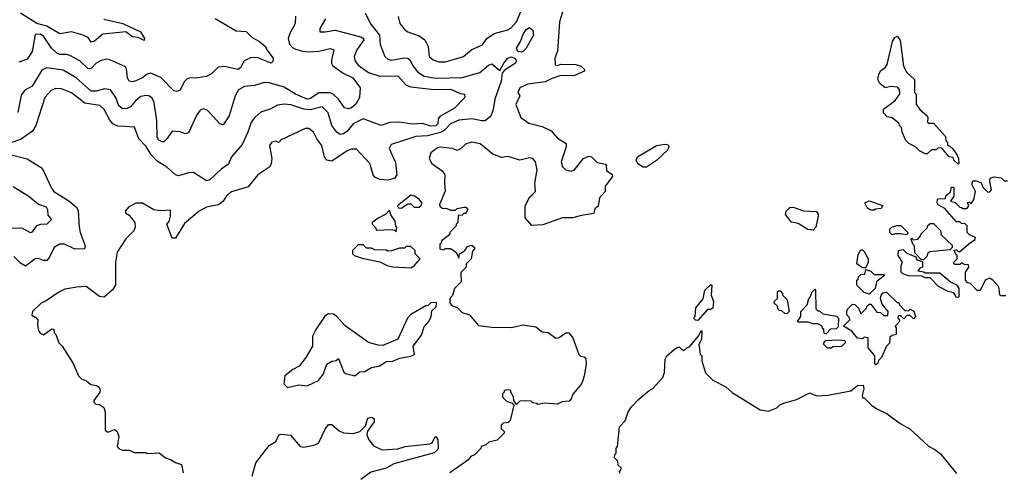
# Model space of a CAD drawing. Extents: x 2210602 to 2357277, y 510288 to 673808.
# Tile 103 of 256: x 2268990 to 2274966, y 571778 to 574529. Entities that reach past the tile are written whole.
import ezdxf

# ---------------------------------------------------------------- set-up
doc = ezdxf.new("R2010")
doc.units = 0

msp = doc.modelspace()

# ---------------------------------------------------------------- linework, layer by layer
at = {"layer": '0CON05XD'}
for points in [[(2271287, 574547), (2271297.5, 574505), (2271330, 574465), (2271345, 574454), (2271415, 574430), (2271450, 574405), (2271470, 574365), (2271476.2, 574305), (2271500, 574285), (2271535, 574271.4), (2271575, 574273.1), (2271684.5, 574305.5), (2271735, 574347.5), (2271800, 574375), (2271826.1, 574413.9), (2271870, 574445), (2271952.4, 574467.6), (2271975, 574480), (2272004.5, 574515), (2272043.9, 574606.1)], [(2270665, 574550), (2270663.1, 574505), (2270629.4, 574445), (2270620.6, 574415), (2270628.7, 574378.7), (2270645, 574359.2), (2270660.9, 574350.9), (2270705, 574336.4), (2270747.7, 574332.3), (2270805, 574337.1), (2270874, 574354), (2270895.8, 574345.8), (2270882.7, 574282.7), (2270882.5, 574262.5), (2270889.5, 574249.5), (2270953.4, 574203.4), (2271013.1, 574175), (2271056, 574115), (2271052.9, 574055), (2271029.4, 574015), (2271005, 573993.3), (2270985, 573986.7), (2270962.1, 573992.1), (2270925, 574044.4), (2270895, 574074.3), (2270875, 574083.5), (2270805, 574084.4), (2270755, 574048.5), (2270735, 574045.3), (2270665, 574076.6), (2270595, 574119.2), (2270505, 574144.4), (2270475, 574146.9), (2270415, 574128.1), (2270355, 574121.4), (2270317.9, 574102.1), (2270297.1, 574065), (2270261.9, 573945), (2270225, 573888.8), (2270205, 573896.2), (2270145, 573962.5), (2270127.6, 573977.6), (2270105, 573986), (2270085, 573978.8), (2270065, 573950), (2270015, 573840), (2269996.1, 573833.9), (2269965, 573847.1), (2269915, 573850), (2269885, 573806.2), (2269865, 573786.7), (2269855, 573786.2), (2269835, 573796.2), (2269824.4, 573815), (2269823.1, 573913.1), (2269805.5, 574025.5), (2269795, 574051.2), (2269775, 574066), (2269755, 574068.6), (2269725, 574061.4), (2269695, 574037.5), (2269662.1, 573997.9), (2269641.7, 573988.3), (2269615, 573987.5), (2269592.5, 574005), (2269574.3, 574055), (2269541.9, 574101.9), (2269505, 574107.5), (2269455, 574094.4), (2269423.6, 574093.6), (2269334.1, 574174.1), (2269255, 574221.5), (2269155, 574235.8), (2269125, 574221.2), (2269067.1, 574125), (2269020.7, 574099.3), (2268999.3, 574070.7), (2268979.2, 573965)], [(2270176.1, 574536.1), (2270305, 574460.8), (2270365, 574456), (2270400.9, 574420.9), (2270446.1, 574396.1), (2270482.5, 574365), (2270490, 574345), (2270529.2, 574295), (2270526, 574274), (2270516.2, 574263.8), (2270435, 574296.2), (2270395, 574298.6), (2270352.4, 574277.6), (2270330, 574235), (2270315, 574225.8), (2270236.1, 574243.9), (2270195, 574240), (2270155, 574200), (2270125, 574182.5), (2270055, 574172.5), (2270025, 574174.2), (2270005, 574166), (2269988.9, 574151.1), (2269965, 574100), (2269945, 574091.2), (2269925, 574096.7), (2269847.7, 574177.7), (2269785.8, 574204.2), (2269765, 574198.1), (2269735, 574175.6), (2269695, 574156.9), (2269675, 574150), (2269655, 574153.8), (2269645.6, 574175.6), (2269639.2, 574229.2), (2269631.7, 574241.7), (2269537.5, 574285), (2269518.3, 574288.3), (2269485, 574280), (2269455, 574264.3), (2269425, 574231.4), (2269405, 574230), (2269355, 574278), (2269295, 574310.8), (2269275, 574317.1), (2269235, 574317.1), (2269215.5, 574325.5), (2269182.9, 574355), (2269135, 574427.5), (2269115, 574439.4), (2269085, 574438.8), (2269065.8, 574335.8), (2269035, 574288.8), (2268985, 574270)], [(2269502, 574532), (2269616.7, 574505), (2269723.9, 574453.9), (2269747.5, 574415), (2269745, 574402.5), (2269709.2, 574419.2), (2269675, 574424.3), (2269635, 574453.8), (2269575, 574448.1), (2269495, 574441.1), (2269445, 574398), (2269425, 574391.2), (2269405, 574420.8), (2269376.2, 574435), (2269305, 574454), (2269235, 574443.3), (2269155, 574489.3), (2269094.8, 574504.9), (2268995, 574568.4)], [(2271087.6, 574567.6), (2271121.9, 574501.9), (2271173.5, 574435), (2271177.4, 574377.4), (2271206, 574305), (2271225, 574289.2), (2271245, 574283.1), (2271325, 574296.5), (2271345, 574294.4), (2271358.6, 574285), (2271378.9, 574245), (2271405, 574211.4), (2271444.7, 574184.7), (2271515, 574173.9), (2271675, 574176.9), (2271783.4, 574206.6), (2271835, 574252.5), (2271855, 574260.8), (2271905, 574220), (2271927.5, 574265), (2271952.5, 574295), (2271975, 574303.3), (2271992.5, 574295), (2272002.5, 574285), (2272000, 574265), (2271931.2, 574218.8), (2271917.5, 574202.5), (2271911.9, 574155), (2271873.5, 574045), (2271863, 573983), (2271848.8, 573941.2), (2271815.5, 573914.5), (2271795, 573913.5), (2271735, 573926.7), (2271655, 573917.9), (2271605, 573895.6), (2271566.7, 573855), (2271545, 573841.9), (2271465, 573823.4), (2271395, 573818.5), (2271245, 573770), (2271232.2, 573745), (2271271.3, 573661.3), (2271280, 573585), (2271265, 573562.5), (2271225, 573552.9), (2271175, 573557.8), (2271145, 573572), (2271135.7, 573585), (2271114.4, 573655), (2271035, 573742), (2271005, 573742.5), (2270978.7, 573731.3), (2270885, 573668), (2270855, 573674), (2270840, 573695), (2270824.2, 573764.2), (2270794.2, 573804.2), (2270773.3, 573845), (2270745, 573867.5), (2270723.6, 573866.4), (2270573, 573797), (2270565, 573782.5), (2270545, 573790), (2270520, 573785), (2270507, 573763), (2270520, 573685), (2270517.5, 573655), (2270507.5, 573635), (2270436.2, 573585), (2270377.6, 573512.4), (2270275, 573482.5), (2270245, 573458.8), (2270224.5, 573425.5), (2270196.6, 573403.4), (2270125, 573390), (2270078.8, 573365), (2269989.7, 573290.3), (2269935, 573200), (2269915, 573200), (2269882.5, 573285), (2269897, 573303), (2269906.4, 573333.6), (2269905, 573370), (2269845, 573367.5), (2269803.6, 573373.6), (2269735, 573412.5), (2269695, 573412.5), (2269650.7, 573389.3), (2269633, 573367), (2269632.5, 573355), (2269655, 573340), (2269690, 573295), (2269691.7, 573268.3), (2269682.5, 573245), (2269635, 573197.5), (2269582, 573115), (2269571.2, 573055), (2269572.5, 572915), (2269553.9, 572886.1), (2269503, 572843), (2269475, 572846.7), (2269393.6, 572906.4), (2269336.4, 572903.6), (2269265, 572890), (2269227.7, 572872.3), (2269150.7, 572819.3), (2269120, 572805), (2269067.5, 572755), (2269063.3, 572733.3), (2269089.3, 572719.3), (2269100, 572705), (2269097.5, 572675), (2269105, 572640), (2269115, 572622.5), (2269135, 572612.5), (2269185, 572650), (2269198.3, 572648.3), (2269200, 572625), (2269210, 572615), (2269227.5, 572565), (2269247.5, 572545), (2269315, 572440), (2269347.5, 572365), (2269366.4, 572346.4), (2269395, 572333.3), (2269421.7, 572311.7), (2269456.4, 572306.4), (2269472.5, 572295), (2269479.3, 572279.3), (2269477.5, 572265), (2269440, 572215), (2269440, 572205), (2269451.7, 572191.7), (2269475, 572190), (2269501.7, 572171.7), (2269510, 572145), (2269510, 572035), (2269525, 572022.5), (2269565, 572037.5), (2269582.5, 572025), (2269592.5, 571995), (2269582.5, 571935), (2269595, 571920), (2269615, 571912.5), (2269655, 571912.5), (2269685, 571897.5), (2269755, 571897.5), (2269765, 571892.5), (2269836.4, 571896.4), (2269875, 571866.7), (2269905, 571856.7), (2269935, 571836.7), (2269972.5, 571825), (2269983.3, 571775)], [(2270846.5, 574533.5), (2270811.2, 574475), (2270812.5, 574455), (2270844, 574454), (2270905, 574465.7), (2271060, 574425), (2271076, 574415), (2271079.2, 574405), (2271035.5, 574344.5)], [(2272284.2, 574575), (2272265.6, 574515), (2272253.6, 574336.4), (2272237.5, 574295), (2272240, 574255), (2272255, 574250), (2272275, 574257.5), (2272366.1, 574256.1), (2272397.5, 574245), (2272417.5, 574225), (2272417.5, 574215), (2272353, 574187), (2272275, 574188.8), (2272215, 574169.2), (2272179.5, 574150.5), (2272075, 574135.7), (2272025, 574113.3), (2272013.8, 574085), (2272026.2, 574065), (2272002, 574012), (2272031.2, 573935), (2272080.2, 573900.2), (2272160.3, 573880.3), (2272215, 573852.5), (2272255, 573807.5), (2272307.5, 573775), (2272307.5, 573755), (2272276.2, 573665), (2272284.5, 573635), (2272305, 573615.6), (2272335, 573607.1), (2272355, 573613.8), (2272412.5, 573685), (2272445, 573700), (2272460, 573695), (2272495, 573660), (2272545, 573650), (2272550, 573645), (2272551.7, 573611.7), (2272586.7, 573586.7), (2272587.5, 573575), (2272543, 573517), (2272542.5, 573485), (2272510, 573445), (2272500, 573395), (2272481.7, 573378.3), (2272475, 573350), (2272400.7, 573339.3), (2272346.1, 573323.9), (2272285, 573323.3), (2272165, 573281.2), (2272098.3, 573278.3), (2272057.5, 573325), (2272057.5, 573395), (2272085, 573450), (2272100, 573465), (2272120, 573485), (2272117.5, 573535), (2272130, 573615), (2272121.2, 573665), (2272105, 573685.7), (2272085, 573688.6), (2272025, 573675.7), (2271955, 573697.1), (2271915, 573690), (2271861.9, 573711.9), (2271785, 573773.8), (2271735, 573783.8), (2271695, 573771.2), (2271665, 573743.3), (2271645, 573733.3), (2271615, 573746.2), (2271545, 573754), (2271525, 573750), (2271485, 573720), (2271476.2, 573685), (2271492, 573655), (2271555, 573610), (2271571.2, 573585), (2271568, 573535), (2271573.3, 573486.7), (2271537.5, 573405), (2271540, 573395), (2271555, 573382.5), (2271581.7, 573381.7), (2271605, 573370), (2271635, 573370), (2271645, 573380), (2271685, 573390), (2271698.3, 573388.3), (2271710, 573375), (2271695, 573350), (2271685, 573350), (2271675, 573340), (2271651.7, 573338.3), (2271650, 573295), (2271640, 573285), (2271640, 573275), (2271600, 573235), (2271598.3, 573221.7), (2271550, 573185), (2271550, 573175), (2271540, 573165), (2271540, 573135), (2271565, 573130), (2271572.5, 573137.5), (2271605, 573137.5), (2271640, 573115), (2271655, 573080), (2271660, 573105), (2271685, 573120), (2271700, 573135), (2271705, 573150), (2271735, 573157.5), (2271750, 573145), (2271750, 573135), (2271738.3, 573121.7), (2271730, 573075), (2271700, 573045), (2271700, 573025), (2271668.3, 572991.7), (2271670, 572935), (2271630, 572895), (2271617, 572853), (2271600, 572835), (2271600, 572805), (2271615, 572790), (2271645, 572780), (2271675, 572750), (2271720, 572735), (2271775, 572670), (2271855, 572660), (2271975, 572658.8), (2272045, 572673.3), (2272121.7, 572661.7), (2272161.7, 572631.7), (2272197, 572627), (2272245, 572594), (2272265, 572596.2), (2272305, 572626.2), (2272322.5, 572625), (2272346.2, 572595), (2272383, 572493), (2272393, 572483), (2272415, 572480), (2272427, 572467), (2272427.5, 572435), (2272416.4, 572363.6), (2272405, 572330), (2272393, 572307), (2272346.4, 572253.6), (2272337.5, 572225), (2272325, 572210), (2272283, 572207), (2272255, 572192.5), (2272175, 572197.5), (2272135, 572190), (2272127, 572197), (2272105, 572200), (2272095, 572210), (2272055, 572212.5), (2272025, 572210), (2272005, 572190), (2271990, 572215), (2271987, 572237), (2271970, 572265), (2271970, 572275), (2271955, 572280), (2271930, 572275), (2271930, 572265), (2271920, 572255), (2271920, 572235), (2271945, 572210), (2271978.3, 572198.3), (2271990, 572185), (2271967, 572093), (2271955, 572080), (2271925, 572076.7), (2271912.5, 572065), (2271912.5, 572045), (2271930, 572025), (2271930, 572015), (2271887, 571973), (2271838.3, 571961.7), (2271820, 571945), (2271790, 571935), (2271788.3, 571921.7), (2271748.3, 571881.7), (2271730, 571875), (2271709.3, 571850.7), (2271600, 571775)], [(2272035, 574330), (2272014.2, 574334.2), (2272005.7, 574355), (2272030.6, 574395), (2272047.3, 574445), (2272065, 574468.1), (2272085, 574480), (2272105, 574464.2), (2272109.5, 574435), (2272063.3, 574355), (2272045, 574334.3), (2272035, 574330)], [(2274685, 573650), (2274660, 573675), (2274655, 573690), (2274630, 573695), (2274587, 573747), (2274565, 573750), (2274551.7, 573738.3), (2274523, 573737), (2274497, 573713), (2274485, 573712.5), (2274451.7, 573731.7), (2274425.8, 573755.8), (2274386.4, 573776.4), (2274367.5, 573795), (2274346.7, 573845), (2274342.5, 573872.5), (2274330, 573885), (2274328.3, 573898.3), (2274285, 573932.5), (2274255, 573937.5), (2274233, 573963), (2274232.5, 573985), (2274303, 574037), (2274331.7, 574078.3), (2274330, 574105), (2274318.3, 574118.3), (2274275, 574122.5), (2274243.6, 574113.6), (2274210.5, 574140.5), (2274198.8, 574165), (2274203.8, 574195), (2274215, 574217.5), (2274241.7, 574238.3), (2274253.9, 574256.1), (2274287.5, 574395), (2274300.7, 574419.3), (2274315, 574427.5), (2274333, 574403), (2274353.3, 574245), (2274375, 574207.5), (2274420, 574165), (2274420, 574085), (2274430, 574075), (2274430, 574015), (2274453.6, 573983.6), (2274497.5, 573945), (2274502.5, 573935), (2274500, 573905), (2274505, 573900), (2274535, 573900), (2274608.3, 573818.3), (2274610, 573795), (2274620, 573785), (2274620, 573765), (2274635, 573760), (2274653, 573743), (2274680, 573705), (2274687.5, 573685), (2274690, 573655), (2274685, 573650)], [(2271035.5, 574344.5), (2271020, 574305), (2271025.5, 574275.5), (2271045, 574252.9), (2271107.6, 574207.6), (2271175.4, 574185.4), (2271285, 574187.8), (2271335, 574131.4), (2271365, 574119.4), (2271505, 574103.2), (2271605, 574106.8), (2271665, 574079.4), (2271690, 574075), (2271692.5, 574055), (2271629.8, 573990.2), (2271539.5, 573940.5), (2271530.4, 573925), (2271527.7, 573895), (2271516.2, 573883.8), (2271485, 573881.1), (2271435, 573897.9), (2271374, 573894), (2271295, 573906.4), (2271235, 573904.2), (2271185, 573886), (2271075, 573925.6), (2271015, 573895.5), (2270975, 573848.6), (2270955, 573834.3), (2270935, 573831.4), (2270914.3, 573845), (2270884.7, 573884.7), (2270862.3, 573962.3), (2270825, 573998.9), (2270755, 573979.6), (2270715, 573984.6), (2270635, 574011.5), (2270595, 574015.6), (2270555, 574009.2), (2270515, 573986), (2270454.3, 573965.7), (2270416.8, 573933.2), (2270395.8, 573905), (2270375.7, 573845), (2270340.2, 573769.8), (2270276.7, 573695), (2270255, 573647.5), (2270215, 573622), (2270145, 573556), (2270125, 573550), (2270045, 573599.2), (2270015, 573598), (2269955, 573578.8), (2269935.9, 573585.9), (2269882.4, 573632.4), (2269825, 573668.9), (2269790.6, 573705), (2269755, 573759.2), (2269714.3, 573805), (2269686.2, 573875), (2269628.7, 573878.7), (2269585, 573882.1), (2269555.8, 573895.8), (2269537.4, 573917.4), (2269502.4, 573982.4), (2269476.3, 574006.3), (2269385, 574021.5), (2269305, 574084.4), (2269245, 574108.1), (2269209.1, 574110.9), (2269181.7, 574098.3), (2269142.9, 574055), (2269088.1, 573885), (2269068.9, 573851.1), (2268998.6, 573801.4), (2268926.7, 573775)], [(2272795, 573632), (2272775, 573632), (2272742.2, 573652.2), (2272731.5, 573675), (2272739.4, 573695), (2272855, 573763.3), (2272908.3, 573771.7), (2272925, 573767.5), (2272930, 573755), (2272922, 573735), (2272855, 573672.2), (2272795, 573632)], [(2268925, 573712), (2269035, 573681.9), (2269127, 573627), (2269182.9, 573505), (2269197.5, 573485), (2269288, 573428), (2269337.3, 573387.3), (2269345.6, 573365), (2269350.6, 573269.4), (2269356.9, 573235), (2269388, 573155), (2269383.3, 573136.7), (2269325, 573134.5), (2269262.5, 573165), (2269232.5, 573165), (2269200, 573145), (2269172, 573085), (2269154.2, 573065.8), (2269135, 573065.8), (2269105, 573078), (2269085, 573076), (2269025, 573030), (2268995, 573048.8), (2268955, 573090)], [(2274975, 572850), (2274945, 572850), (2274938.3, 572858.3), (2274932.5, 572905), (2274896.4, 572946.4), (2274875, 572957.5), (2274850, 572945), (2274818.3, 572881.7), (2274801.7, 572881.7), (2274760, 572925), (2274745, 572930), (2274730, 572945), (2274730, 572995), (2274750, 573025), (2274748.3, 573038.3), (2274725, 573040), (2274705, 573050), (2274695, 573040), (2274665, 573040), (2274660, 573045), (2274660, 573055), (2274680, 573075), (2274680, 573095), (2274671.7, 573101.7), (2274661.7, 573128.3), (2274675, 573130), (2274685, 573120), (2274695, 573120), (2274760, 573175), (2274788.3, 573191.7), (2274790, 573205), (2274755, 573220), (2274740, 573235), (2274740, 573275), (2274728.3, 573288.3), (2274705, 573290), (2274695, 573300), (2274675, 573300), (2274605, 573380), (2274563.6, 573403.6), (2274557.5, 573415), (2274560, 573435), (2274565, 573440), (2274608.3, 573441.7), (2274611.7, 573458.3), (2274638.3, 573481.7), (2274645, 573510), (2274655, 573510), (2274660, 573505), (2274660, 573455), (2274640, 573425), (2274667, 573417), (2274695, 573390), (2274705, 573387.5), (2274715, 573380), (2274738.3, 573381.7), (2274750, 573395), (2274741.7, 573418.3), (2274755, 573420), (2274765, 573410), (2274780, 573435), (2274790, 573485), (2274768.3, 573528.3), (2274775, 573550), (2274795, 573550), (2274825, 573537.5), (2274835, 573510), (2274865, 573480), (2274878.3, 573481.7), (2274887.5, 573495), (2274877.5, 573545), (2274880, 573565), (2274905, 573572.5), (2274947, 573567), (2274965, 573550), (2274985, 573550)], [(2268950, 573515), (2269045, 573455.8), (2269105, 573407.5), (2269150.3, 573390.3), (2269158.6, 573375), (2269160.3, 573340.3), (2269182.5, 573315), (2269155, 573286.2), (2269115.8, 573284.2), (2269092.5, 573275), (2269065, 573237.5), (2269055, 573233.3), (2269005, 573261.4), (2268895, 573258.5)], [(2271305, 573382.5), (2271345, 573410), (2271365, 573410), (2271385, 573390), (2271415, 573390), (2271428.3, 573401.7), (2271430, 573415), (2271415, 573437.5), (2271386.7, 573456.7), (2271365, 573462.5), (2271283.6, 573396.4), (2271290, 573385), (2271305, 573382.5)], [(2273805, 573250), (2273773, 573253), (2273715, 573290), (2273675, 573297.5), (2273637.5, 573345), (2273642.5, 573365), (2273663.9, 573386.1), (2273685, 573390), (2273747, 573367), (2273825, 573362.5), (2273837, 573347), (2273836.7, 573335), (2273821.7, 573268.3), (2273805, 573250)], [(2274175, 573370), (2274155, 573370), (2274135, 573382.5), (2274120, 573415), (2274145, 573427.5), (2274228.3, 573398.3), (2274218.3, 573381.7), (2274183, 573377), (2274175, 573370)], [(2271275, 573240), (2271280, 573265), (2271273, 573273), (2271270, 573305), (2271243, 573343), (2271235, 573370), (2271213, 573347), (2271165, 573322.5), (2271130, 573295), (2271130, 573285), (2271150, 573265), (2271155, 573250), (2271245, 573252.5), (2271265, 573250), (2271275, 573240)], [(2274375, 573220), (2274335, 573227.5), (2274305, 573227.5), (2274285, 573220), (2274270, 573235), (2274270, 573255), (2274283, 573267), (2274313, 573277), (2274337, 573277), (2274380, 573235), (2274375, 573220)], [(2274475, 573070), (2274461.7, 573071.7), (2274421.7, 573111.7), (2274420, 573155), (2274410, 573165), (2274400, 573195), (2274405, 573200), (2274415, 573190), (2274440, 573195), (2274455, 573210), (2274460, 573225), (2274500, 573265), (2274500, 573275), (2274515, 573290), (2274535, 573290), (2274578.3, 573248.3), (2274581.7, 573221.7), (2274648.3, 573158.3), (2274650, 573145), (2274635, 573130), (2274513, 573117), (2274500.7, 573109.3), (2274495, 573090), (2274475, 573070)], [(2271365, 573020), (2271385, 573032.5), (2271420, 573075), (2271390, 573105), (2271390, 573125), (2271365, 573150), (2271335, 573150), (2271325, 573140), (2271295, 573140), (2271246.4, 573123.6), (2271225, 573122.5), (2271215, 573127.5), (2271145, 573130), (2271125, 573140), (2271095, 573140), (2271075, 573160), (2271045, 573160), (2271010, 573125), (2271010, 573105), (2271020, 573095), (2271068.3, 573078.3), (2271176.4, 573056.4), (2271220, 573035), (2271255, 573026.7), (2271365, 573020)], [(2274125, 573020), (2274105, 573020), (2274070, 573045), (2274078.3, 573101.7), (2274095, 573130), (2274105, 573130), (2274115, 573120), (2274140, 573075), (2274140, 573055), (2274125, 573020)], [(2274685, 572840), (2274671.7, 572841.7), (2274670, 572855), (2274658.3, 572868.3), (2274625, 572877.5), (2274567, 572907), (2274515, 572960), (2274485, 572960), (2274465, 572970), (2274385, 572972.5), (2274350, 572985), (2274340, 572995), (2274340, 573035), (2274347.5, 573055), (2274322.5, 573095), (2274323.6, 573126.4), (2274351.7, 573131.7), (2274375, 573110), (2274428.3, 573088.3), (2274435, 573070), (2274468.3, 573058.3), (2274470, 573025), (2274455, 573020), (2274441.7, 573001.7), (2274477, 572997), (2274485, 572990), (2274575, 572990), (2274640, 572935), (2274676.4, 572916.4), (2274690, 572895), (2274690, 572845), (2274685, 572840)], [(2274145, 572860), (2274115, 572870), (2274070, 572915), (2274070, 572945), (2274078.3, 572951.7), (2274080, 572965), (2274095, 572980), (2274118.3, 572981.7), (2274125, 573010), (2274155, 573000), (2274175, 572980), (2274235, 572980), (2274240, 572975), (2274190, 572935), (2274182.5, 572895), (2274145, 572860)], [(2273105, 572700), (2273091.7, 572701.7), (2273080, 572715), (2273090, 572725), (2273093, 572777), (2273138.3, 572831.7), (2273147.5, 572885), (2273185, 572920), (2273190, 572915), (2273187.5, 572855), (2273200, 572815), (2273196.7, 572775), (2273185, 572767.5), (2273163.6, 572766.4), (2273105, 572700)], [(2273645, 572740), (2273633, 572743), (2273615, 572760), (2273601.7, 572761.7), (2273591.7, 572771.7), (2273588.3, 572788.3), (2273570, 572805), (2273571.7, 572818.3), (2273590, 572835), (2273590, 572875), (2273595, 572880), (2273605, 572880), (2273620, 572865), (2273620, 572855), (2273647, 572827), (2273660, 572755), (2273645, 572740)], [(2273885, 572620), (2273871.7, 572621.7), (2273870, 572645), (2273861.7, 572651.7), (2273860, 572665), (2273835, 572680), (2273805, 572680), (2273775, 572690), (2273715, 572690), (2273710, 572695), (2273730, 572725), (2273730, 572755), (2273770, 572795), (2273780, 572835), (2273788.3, 572841.7), (2273800, 572875), (2273815, 572890), (2273820, 572885), (2273821.7, 572771.7), (2273835, 572760), (2273845, 572760), (2273865, 572740), (2273947, 572727), (2273960, 572715), (2273958.3, 572661.7), (2273945, 572650), (2273911.7, 572648.3), (2273885, 572620)], [(2274185, 572430), (2274180, 572435), (2274180, 572485), (2274140, 572535), (2274140, 572595), (2274115, 572600), (2274105, 572590), (2274075, 572592.5), (2274040, 572635), (2273990, 572665), (2274027.5, 572705), (2274027, 572717), (2274010, 572735), (2274010, 572755), (2274015, 572770), (2274045, 572800), (2274058.3, 572798.3), (2274080, 572775), (2274095, 572740), (2274130, 572775), (2274131.7, 572788.3), (2274145, 572800), (2274155, 572800), (2274191.7, 572751.7), (2274215, 572750), (2274235, 572730), (2274258.3, 572731.7), (2274260, 572755), (2274225, 572800), (2274213.3, 572835), (2274217.5, 572855), (2274230.7, 572869.3), (2274251.7, 572871.7), (2274315, 572810), (2274325, 572810), (2274330, 572795), (2274361.7, 572761.7), (2274385, 572760), (2274395, 572770), (2274416.4, 572756.4), (2274427.5, 572725), (2274415, 572710), (2274395, 572730), (2274375, 572730), (2274355, 572710), (2274338.3, 572728.3), (2274321.7, 572728.3), (2274320, 572715), (2274328.3, 572708.3), (2274330, 572695), (2274302.5, 572665), (2274310, 572655), (2274310, 572615), (2274285, 572610), (2274271.7, 572598.3), (2274268.3, 572561.7), (2274250, 572545), (2274220, 572475), (2274201.7, 572458.3), (2274198.3, 572441.7), (2274185, 572430)], [(2270615, 572292.5), (2270685, 572310), (2270735, 572303.3), (2270803.6, 572336.4), (2270833.6, 572376.4), (2270854.2, 572435.8), (2270885, 572452.5), (2270911.7, 572458.3), (2270925, 572470), (2270957, 572387), (2270968.3, 572378.3), (2271025, 572363.3), (2271055, 572387.5), (2271085, 572390), (2271125.7, 572414.3), (2271175, 572424.2), (2271215, 572451.2), (2271255, 572453.8), (2271295, 572472.5), (2271365, 572483.3), (2271386.4, 572493.6), (2271377.5, 572545), (2271428.3, 572611.7), (2271445, 572662.5), (2271472.5, 572695), (2271486.7, 572725), (2271491.7, 572758.3), (2271517, 572783), (2271520, 572805), (2271515, 572810), (2271485, 572807.5), (2271468.3, 572791.7), (2271455, 572790), (2271365, 572736.2), (2271344.4, 572715.6), (2271285, 572587.5), (2271195, 572548.8), (2271165, 572550), (2271107.3, 572567.3), (2270965, 572668), (2270915.7, 572725.7), (2270895, 572738.8), (2270865, 572741.2), (2270843, 572727), (2270787.5, 572645), (2270767.5, 572605), (2270767.5, 572545), (2270727.5, 572475), (2270686.4, 572423.6), (2270647, 572403), (2270600, 572365), (2270592.5, 572315), (2270615, 572292.5)], [(2272631.7, 571771.7), (2272630, 571785), (2272638.3, 571791.7), (2272640, 571805), (2272621.7, 571821.7), (2272620, 571845), (2272600, 571865), (2272603, 571887), (2272610, 571895), (2272610, 571925), (2272617.5, 571935), (2272630, 572055), (2272665, 572090), (2272682.5, 572145), (2272702.5, 572175), (2272747, 572223), (2272810, 572275), (2272833, 572287), (2272892.5, 572355), (2272903.3, 572385), (2272907.5, 572465), (2272917.5, 572485), (2272963.6, 572526.4), (2272985, 572537.5), (2272995, 572537.5), (2273015, 572520), (2273025, 572520), (2273040, 572535), (2273055, 572540), (2273110, 572605), (2273125, 572640), (2273130, 572635), (2273127.5, 572585), (2273112.5, 572555), (2273120, 572495), (2273130, 572485), (2273130, 572455), (2273153, 572383), (2273197, 572337), (2273275, 572297.5), (2273315, 572262.5), (2273485, 572157.5), (2273535, 572150), (2273585, 572170), (2273603, 572187), (2273628.3, 572198.3), (2273705, 572220), (2273785, 572260), (2273825, 572243.3), (2273895, 572247.5), (2274035, 572272.5), (2274074.1, 572305.9), (2274108.3, 572308.3), (2274113.3, 572285), (2274102.5, 572245), (2274105, 572230), (2274115, 572230), (2274160, 572185), (2274193, 572163), (2274255, 572132.5), (2274333.9, 572073.9), (2274393, 572043), (2274505, 571937.5), (2274545, 571917.5), (2274579.3, 571889.3), (2274675, 571770)], [(2273915, 572532.5), (2273893, 572533), (2273870, 572555), (2273870, 572565), (2273881.7, 572578.3), (2273955, 572582.5), (2273998.3, 572578.3), (2274000, 572565), (2273978.3, 572541.7), (2273925, 572540), (2273915, 572532.5)], [(2270400.8, 571755), (2270424.4, 571835), (2270505, 571940), (2270543.9, 571966.1), (2270563.8, 572005), (2270575, 572010), (2270633.6, 572003.6), (2270693.3, 571935), (2270715, 571930), (2270775, 571942.5), (2270804.4, 571955.6), (2270845, 572040), (2270865, 572068.8), (2270885, 572068), (2270929.2, 572029.2), (2270955, 572018), (2271015.8, 572014.2), (2271053.6, 572026.4), (2271069.5, 572040.5), (2271089.2, 572060.8), (2271103.9, 572106.1), (2271125, 572112.5), (2271142.5, 572102.5), (2271141.2, 572085), (2271101.7, 572028.3), (2271096.7, 572005), (2271108.8, 571975), (2271138.3, 571938.3), (2271190, 571915), (2271285, 571920.8), (2271330, 571935), (2271479.3, 571950.7), (2271493, 571957), (2271509.3, 571990.7), (2271516.4, 571996.4), (2271527.5, 571975), (2271530, 571925), (2271526.7, 571915), (2271505, 571896.7), (2271261.5, 571828.5), (2271215, 571802.2), (2271121.7, 571778.3), (2271061.2, 571735)]]:
    msp.add_lwpolyline(points, dxfattribs=at)

doc.saveas('drawing.dxf')
